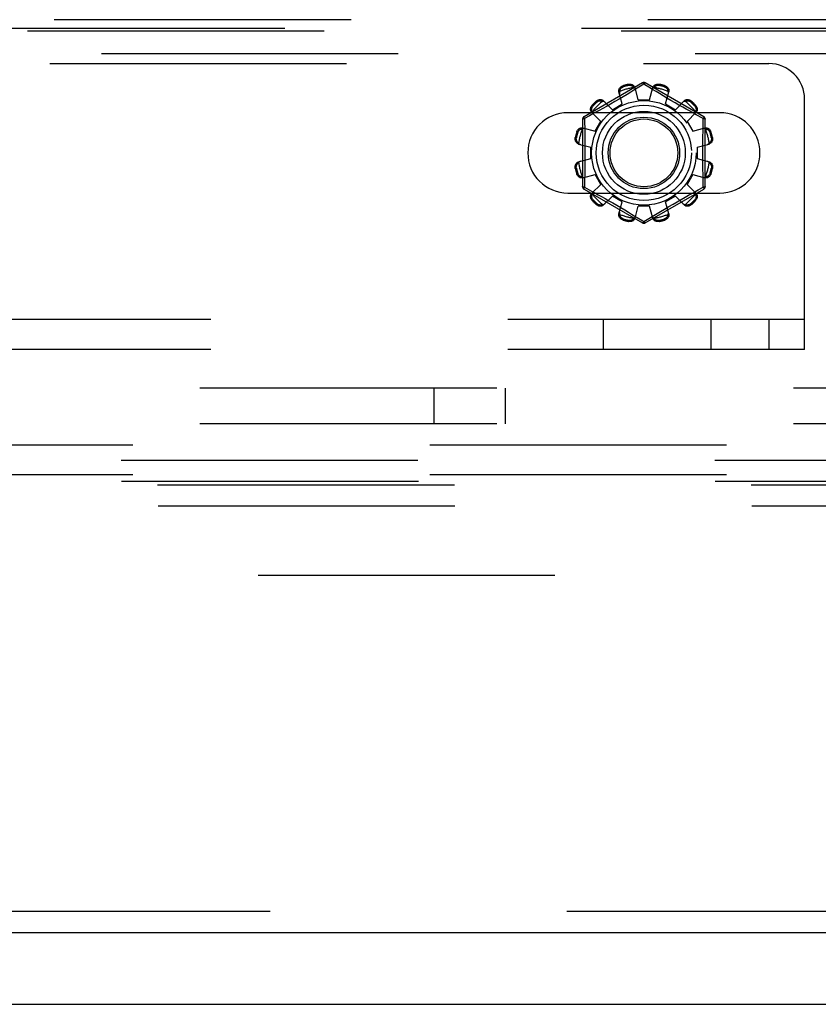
# Model space of a CAD drawing. Header units: inches. Extents: x 0 to 189, y 0 to 122.
# Tile 97 of 226: x 76.1 to 78.89, y 35.12 to 38.57. Entities that reach past the tile are written whole.
import ezdxf

# ---------------------------------------------------------------- set-up
doc = ezdxf.new("R2010")
doc.units = ezdxf.units.IN
doc.header["$LTSCALE"] = 10.388889
doc.header["$MEASUREMENT"] = 0
doc.linetypes.add('HIDDEN', pattern=[0.2, 0.1, -0.1])
doc.layers.get('0').update_dxf_attribs({"linetype": 'CONTINUOUS'})
for name, color, linetype in [('DEFAULT_2', 8, 'HIDDEN'), ('RIGHTHAND_DOOR_ASSEMBLY', 7, 'CONTINUOUS'), ('SUBPANEL', 7, 'CONTINUOUS')]:
    doc.layers.add(name, color=color, linetype=linetype)

msp = doc.modelspace()

# ---------------------------------------------------------------- linework, layer by layer
at = {"color": 7, "linetype": 'Continuous'}
msp.add_line((38.006, 35.1205), (85.902, 35.1205), dxfattribs=at)
at = {"layer": 'DEFAULT_2', "color": 8, "linetype": 'HIDDEN'}
for p, q in [((69.9698, 38.412), (78.7198, 38.412)), ((78.2773, 38.3443), (78.0728, 38.2262)), ((78.4918, 38.2262), (78.2873, 38.3443)), ((78.2066, 38.2706), (78.195, 38.3127)), ((78.2092, 38.3344), (78.2102, 38.3306)), ((78.2362, 38.3117), (78.2236, 38.3042)), ((78.2291, 38.3357), (78.2281, 38.3395)), ((78.2474, 38.3185), (78.2362, 38.3117)), ((78.2823, 38.3397), (78.2474, 38.3185)), ((78.2623, 38.2855), (78.2512, 38.3277)), ((78.2857, 38.3376), (78.2823, 38.3397)), ((78.3054, 38.3256), (78.2857, 38.3376)), ((78.3023, 38.2855), (78.3133, 38.3277)), ((78.3365, 38.3068), (78.325, 38.3137)), ((78.3364, 38.3395), (78.3354, 38.3357)), ((78.3543, 38.3306), (78.3553, 38.3344)), ((78.3579, 38.2706), (78.3695, 38.3127)), ((78.1181, 38.2774), (78.1153, 38.2802)), ((78.1413, 38.2816), (78.1719, 38.2506)), ((78.1803, 38.2787), (78.1655, 38.2702)), ((78.1952, 38.2874), (78.1803, 38.2787)), ((78.2099, 38.296), (78.1952, 38.2874)), ((78.2236, 38.3042), (78.2099, 38.296)), ((78.2623, 38.2855), (78.3023, 38.2855)), ((78.3492, 38.2992), (78.3365, 38.3068)), ((78.3629, 38.2911), (78.3492, 38.2992)), ((78.377, 38.2829), (78.3629, 38.2911)), ((78.3912, 38.2747), (78.377, 38.2829)), ((78.405, 38.2668), (78.3912, 38.2747)), ((78.3926, 38.2506), (78.4232, 38.2816)), ((78.4492, 38.2802), (78.4464, 38.2774)), ((78.8448, 37.412), (78.8448, 38.287)), ((78.5479, 38.2401), (78.0166, 38.2401)), ((78.1001, 38.2405), (78.1312, 38.2098)), ((78.1015, 38.2664), (78.1043, 38.2636)), ((78.1259, 38.2479), (78.1099, 38.2391)), ((78.1381, 38.2547), (78.1259, 38.2479)), ((78.1514, 38.2622), (78.1381, 38.2547)), ((78.1655, 38.2702), (78.1514, 38.2622)), ((78.1719, 38.2506), (78.2066, 38.2706)), ((78.3579, 38.2706), (78.3926, 38.2506)), ((78.4182, 38.2593), (78.405, 38.2668)), ((78.4305, 38.2524), (78.4182, 38.2593)), ((78.4418, 38.2461), (78.4305, 38.2524)), ((78.4333, 38.2098), (78.4644, 38.2405)), ((78.452, 38.2405), (78.4418, 38.2461)), ((78.4655, 38.2331), (78.452, 38.2405)), ((78.4602, 38.2636), (78.463, 38.2664)), ((78.0678, 38.2176), (78.0678, 37.9814)), ((78.092, 38.2293), (78.0742, 38.2196)), ((78.0742, 38.2196), (78.0745, 38.2079)), ((78.1099, 38.2391), (78.092, 38.2293)), ((78.1112, 38.1752), (78.1312, 38.2098)), ((78.4333, 38.2098), (78.4533, 38.1752)), ((78.4903, 38.2196), (78.4655, 38.2331)), ((78.4968, 37.9814), (78.4968, 38.2176)), ((78.0511, 38.1715), (78.0473, 38.1726)), ((78.0691, 38.1868), (78.1112, 38.1752)), ((78.4533, 38.1752), (78.4954, 38.1868)), ((78.5172, 38.1726), (78.5134, 38.1715)), ((78.0423, 38.1537), (78.0461, 38.1527)), ((78.5184, 38.1527), (78.5222, 38.1537)), ((78.054, 38.1305), (78.0963, 38.1195)), ((78.0963, 38.0795), (78.0963, 38.1195)), ((78.4683, 38.1195), (78.5105, 38.1305)), ((78.4683, 38.1195), (78.4683, 38.0795)), ((78.054, 38.0685), (78.0963, 38.0795)), ((78.4683, 38.0795), (78.5105, 38.0685)), ((78.0461, 38.0463), (78.0423, 38.0453)), ((78.5222, 38.0453), (78.5184, 38.0463)), ((78.0473, 38.0265), (78.0511, 38.0275)), ((78.0691, 38.0123), (78.1112, 38.0238)), ((78.1312, 37.9892), (78.1112, 38.0238)), ((78.4533, 38.0238), (78.4333, 37.9892)), ((78.4533, 38.0238), (78.4954, 38.0123)), ((78.5134, 38.0275), (78.5172, 38.0265)), ((78.0728, 37.9728), (78.2773, 37.8547)), ((78.0742, 37.9794), (78.099, 37.9659)), ((78.099, 37.9659), (78.1125, 37.9585)), ((78.1001, 37.9585), (78.1312, 37.9892)), ((78.2873, 37.8547), (78.4918, 37.9728)), ((78.4333, 37.9892), (78.4644, 37.9585)), ((78.4546, 37.9599), (78.4725, 37.9697)), ((78.4725, 37.9697), (78.4903, 37.9794)), ((78.4903, 37.9794), (78.49, 37.9911)), ((78.0166, 37.9589), (78.5479, 37.9589)), ((78.1043, 37.9354), (78.1015, 37.9326)), ((78.1125, 37.9585), (78.1227, 37.9529)), ((78.1227, 37.9529), (78.134, 37.9466)), ((78.134, 37.9466), (78.1463, 37.9397)), ((78.1413, 37.9174), (78.1719, 37.9484)), ((78.1463, 37.9397), (78.1595, 37.9323)), ((78.1595, 37.9323), (78.1733, 37.9244)), ((78.2066, 37.9284), (78.1719, 37.9484)), ((78.3926, 37.9484), (78.3579, 37.9284)), ((78.3926, 37.9484), (78.4232, 37.9174)), ((78.399, 37.9288), (78.4131, 37.9368)), ((78.4131, 37.9368), (78.4264, 37.9443)), ((78.4264, 37.9443), (78.4386, 37.9511)), ((78.4386, 37.9511), (78.4546, 37.9599)), ((78.463, 37.9326), (78.4602, 37.9354)), ((78.1153, 37.9188), (78.1181, 37.9216)), ((78.1733, 37.9244), (78.1875, 37.9162)), ((78.1875, 37.9162), (78.2016, 37.9079)), ((78.195, 37.8864), (78.2066, 37.9284)), ((78.2016, 37.9079), (78.2153, 37.8998)), ((78.2153, 37.8998), (78.228, 37.8922)), ((78.2512, 37.8713), (78.2623, 37.9135)), ((78.3023, 37.9135), (78.2623, 37.9135)), ((78.3133, 37.8713), (78.3023, 37.9135)), ((78.3409, 37.8948), (78.3546, 37.903)), ((78.3546, 37.903), (78.3693, 37.9116)), ((78.3695, 37.8864), (78.3579, 37.9284)), ((78.3693, 37.9116), (78.3842, 37.9204)), ((78.3842, 37.9204), (78.399, 37.9288)), ((78.4464, 37.9216), (78.4492, 37.9188)), ((78.2102, 37.8684), (78.2092, 37.8646)), ((78.228, 37.8922), (78.2395, 37.8853)), ((78.2281, 37.8595), (78.2291, 37.8633)), ((78.2591, 37.8734), (78.2788, 37.8614)), ((78.2788, 37.8614), (78.2823, 37.8593)), ((78.2823, 37.8593), (78.3171, 37.8805)), ((78.3171, 37.8805), (78.3283, 37.8873)), ((78.3283, 37.8873), (78.3409, 37.8948)), ((78.3354, 37.8633), (78.3364, 37.8595)), ((78.3553, 37.8646), (78.3543, 37.8684)), ((78.8448, 37.516), (69.8448, 37.516)), ((78.1406, 37.412), (78.1406, 37.516)), ((78.5173, 37.412), (78.5173, 37.516)), ((78.7198, 37.516), (78.7198, 37.412)), ((78.8448, 37.412), (69.8448, 37.412)), ((71.2997, 37.0785), (80.8598, 37.0785)), ((72.2972, 37.0239), (79.8623, 37.0239)), ((71.2997, 36.9745), (80.141, 36.9745)), ((72.2989, 36.9504), (79.8605, 36.9504)), ((72.4248, 36.9382), (79.7346, 36.9382)), ((72.4266, 36.8647), (79.7329, 36.8647)), ((84.204, 36.6205), (63.6, 36.6205))]:
    msp.add_line(p, q, dxfattribs=at)
for points in [[(78.2773, 38.3443), (78.2776, 38.3444), (78.278, 38.3442), (78.2786, 38.3439), (78.2792, 38.3434), (78.2799, 38.3427), (78.2807, 38.3418), (78.2814, 38.3408), (78.2823, 38.3397)], [(78.2823, 38.3397), (78.283, 38.3408), (78.2838, 38.3418), (78.2846, 38.3427), (78.2853, 38.3434), (78.2859, 38.3439), (78.2865, 38.3442), (78.2869, 38.3444), (78.2873, 38.3443)], [(78.195, 38.3127), (78.1946, 38.3144), (78.1945, 38.3163), (78.1946, 38.3182), (78.1949, 38.3201), (78.1955, 38.322), (78.1963, 38.3239), (78.1973, 38.3256), (78.1985, 38.3273), (78.1999, 38.3288), (78.2015, 38.3303), (78.2033, 38.3316), (78.2052, 38.3327), (78.2071, 38.3337), (78.2092, 38.3344)], [(78.1973, 38.3145), (78.1968, 38.313), (78.1966, 38.3115), (78.1964, 38.3099), (78.1965, 38.3084), (78.1966, 38.307), (78.197, 38.3055)], [(78.1973, 38.3145), (78.1975, 38.3155), (78.1977, 38.3165), (78.198, 38.3176), (78.1983, 38.3185), (78.1987, 38.3195), (78.1991, 38.3205), (78.1996, 38.3214), (78.2001, 38.3223), (78.2007, 38.3232), (78.2013, 38.3242), (78.202, 38.3251), (78.2028, 38.326), (78.2037, 38.3268), (78.2047, 38.3277), (78.2059, 38.3285), (78.2072, 38.3293), (78.2086, 38.33), (78.2102, 38.3306)], [(78.2281, 38.3395), (78.2302, 38.3399), (78.2324, 38.34), (78.2346, 38.34), (78.2368, 38.3398), (78.2389, 38.3393), (78.2409, 38.3386), (78.2428, 38.3378), (78.2446, 38.3368), (78.2462, 38.3356), (78.2476, 38.3342), (78.2488, 38.3327), (78.2499, 38.3311), (78.2507, 38.3295), (78.2512, 38.3277)], [(78.2291, 38.3357), (78.2308, 38.3359), (78.2324, 38.3361), (78.2339, 38.336), (78.2353, 38.3359), (78.2366, 38.3356), (78.2378, 38.3353), (78.239, 38.3349), (78.24, 38.3345), (78.241, 38.334), (78.242, 38.3335), (78.2429, 38.333), (78.2438, 38.3324), (78.2446, 38.3318), (78.2454, 38.3311), (78.2462, 38.3305), (78.2469, 38.3297), (78.2476, 38.329), (78.2483, 38.3282)], [(78.2531, 38.3206), (78.2527, 38.322), (78.2521, 38.3233), (78.2514, 38.3246), (78.2505, 38.3259), (78.2495, 38.3271), (78.2483, 38.3282)], [(78.325, 38.3137), (78.3099, 38.3228), (78.3054, 38.3256)], [(78.3162, 38.3282), (78.315, 38.3271), (78.314, 38.3259), (78.3131, 38.3246), (78.3124, 38.3233), (78.3118, 38.322), (78.3114, 38.3206)], [(78.3133, 38.3277), (78.3138, 38.3295), (78.3146, 38.3311), (78.3157, 38.3327), (78.3169, 38.3342), (78.3183, 38.3356), (78.32, 38.3368), (78.3217, 38.3378), (78.3236, 38.3386), (78.3256, 38.3393), (78.3277, 38.3398), (78.3299, 38.34), (78.3321, 38.34), (78.3343, 38.3399), (78.3364, 38.3395)], [(78.3162, 38.3282), (78.3169, 38.329), (78.3176, 38.3297), (78.3183, 38.3305), (78.3191, 38.3311), (78.3199, 38.3318), (78.3207, 38.3324), (78.3216, 38.333), (78.3225, 38.3335), (78.3235, 38.334), (78.3245, 38.3345), (78.3256, 38.3349), (78.3267, 38.3353), (78.3279, 38.3356), (78.3292, 38.3359), (78.3306, 38.336), (78.3321, 38.3361), (78.3337, 38.3359), (78.3354, 38.3357)], [(78.3543, 38.3306), (78.3559, 38.33), (78.3573, 38.3293), (78.3586, 38.3285), (78.3598, 38.3277), (78.3608, 38.3268), (78.3617, 38.3259), (78.3625, 38.325), (78.3632, 38.3241), (78.3638, 38.3232), (78.3644, 38.3223), (78.3649, 38.3214), (78.3654, 38.3205), (78.3658, 38.3195), (78.3662, 38.3185), (78.3665, 38.3175), (78.3668, 38.3165), (78.367, 38.3155), (78.3672, 38.3145)], [(78.3553, 38.3344), (78.3574, 38.3337), (78.3593, 38.3327), (78.3612, 38.3316), (78.363, 38.3303), (78.3646, 38.3288), (78.366, 38.3273), (78.3672, 38.3256), (78.3682, 38.3239), (78.369, 38.322), (78.3696, 38.3201), (78.3699, 38.3182), (78.37, 38.3163), (78.3699, 38.3144), (78.3695, 38.3127)], [(78.3675, 38.3055), (78.3679, 38.307), (78.368, 38.3084), (78.3681, 38.3099), (78.3679, 38.3115), (78.3677, 38.313), (78.3672, 38.3145)], [(78.1153, 38.2802), (78.117, 38.2816), (78.1188, 38.2829), (78.1208, 38.284), (78.1228, 38.2848), (78.1248, 38.2855), (78.1269, 38.2859), (78.1289, 38.2862), (78.131, 38.2862), (78.133, 38.2859), (78.1349, 38.2855), (78.1367, 38.2848), (78.1384, 38.2839), (78.1399, 38.2829), (78.1413, 38.2816)], [(78.1181, 38.2774), (78.1194, 38.2785), (78.1208, 38.2794), (78.1221, 38.2802), (78.1234, 38.2807), (78.1247, 38.2812), (78.1259, 38.2815), (78.127, 38.2818), (78.1282, 38.2819), (78.1293, 38.282), (78.1304, 38.282), (78.1314, 38.282), (78.1325, 38.282), (78.1335, 38.2818), (78.1345, 38.2817), (78.1355, 38.2815), (78.1366, 38.2812), (78.1375, 38.2809), (78.1385, 38.2806)], [(78.1465, 38.2764), (78.1454, 38.2774), (78.1442, 38.2783), (78.1429, 38.279), (78.1415, 38.2797), (78.1401, 38.2802), (78.1385, 38.2806)], [(78.426, 38.2806), (78.4244, 38.2802), (78.423, 38.2797), (78.4216, 38.279), (78.4203, 38.2783), (78.4191, 38.2774), (78.418, 38.2764)], [(78.4232, 38.2816), (78.4246, 38.2829), (78.4261, 38.2839), (78.4278, 38.2848), (78.4296, 38.2855), (78.4315, 38.2859), (78.4335, 38.2862), (78.4356, 38.2862), (78.4376, 38.2859), (78.4397, 38.2855), (78.4417, 38.2848), (78.4437, 38.284), (78.4457, 38.2829), (78.4475, 38.2816), (78.4492, 38.2802)], [(78.426, 38.2806), (78.427, 38.2809), (78.428, 38.2812), (78.429, 38.2815), (78.43, 38.2817), (78.431, 38.2818), (78.432, 38.282), (78.4331, 38.282), (78.4341, 38.282), (78.4352, 38.282), (78.4363, 38.2819), (78.4375, 38.2818), (78.4387, 38.2815), (78.4399, 38.2812), (78.4411, 38.2807), (78.4424, 38.2802), (78.4437, 38.2794), (78.4451, 38.2785), (78.4464, 38.2774)], [(78.1001, 38.2405), (78.0989, 38.2418), (78.0979, 38.2434), (78.097, 38.245), (78.0963, 38.2469), (78.0958, 38.2488), (78.0956, 38.2508), (78.0956, 38.2528), (78.0958, 38.2548), (78.0963, 38.2569), (78.0969, 38.259), (78.0978, 38.261), (78.0989, 38.2629), (78.1001, 38.2647), (78.1015, 38.2664)], [(78.1012, 38.2432), (78.1008, 38.2442), (78.1005, 38.2452), (78.1003, 38.2462), (78.1001, 38.2472), (78.0999, 38.2483), (78.0998, 38.2493), (78.0997, 38.2503), (78.0997, 38.2514), (78.0997, 38.2525), (78.0998, 38.2536), (78.1, 38.2547), (78.1002, 38.2559), (78.1006, 38.2571), (78.101, 38.2584), (78.1016, 38.2597), (78.1023, 38.261), (78.1032, 38.2623), (78.1043, 38.2636)], [(78.1012, 38.2432), (78.1015, 38.2417), (78.1021, 38.2402), (78.1027, 38.2388), (78.1035, 38.2375), (78.1044, 38.2364), (78.1054, 38.2353)], [(78.4591, 38.2353), (78.4601, 38.2364), (78.461, 38.2375), (78.4618, 38.2388), (78.4624, 38.2402), (78.463, 38.2417), (78.4633, 38.2432)], [(78.4602, 38.2636), (78.4613, 38.2623), (78.4622, 38.261), (78.4629, 38.2597), (78.4635, 38.2584), (78.4639, 38.2571), (78.4643, 38.2559), (78.4645, 38.2547), (78.4647, 38.2536), (78.4648, 38.2525), (78.4648, 38.2514), (78.4648, 38.2503), (78.4647, 38.2493), (78.4646, 38.2483), (78.4644, 38.2472), (78.4642, 38.2462), (78.464, 38.2452), (78.4637, 38.2442), (78.4633, 38.2432)], [(78.463, 38.2664), (78.4644, 38.2647), (78.4656, 38.2629), (78.4667, 38.261), (78.4676, 38.259), (78.4682, 38.2569), (78.4687, 38.2548), (78.4689, 38.2528), (78.4689, 38.2508), (78.4687, 38.2488), (78.4682, 38.2469), (78.4675, 38.245), (78.4666, 38.2434), (78.4656, 38.2418), (78.4644, 38.2405)], [(78.0678, 38.2176), (78.0679, 38.2179), (78.0682, 38.2182), (78.0688, 38.2185), (78.0695, 38.2188), (78.0705, 38.2191), (78.0716, 38.2193), (78.0729, 38.2195), (78.0742, 38.2196)], [(78.0742, 38.2196), (78.0737, 38.2209), (78.0732, 38.222), (78.0728, 38.2231), (78.0726, 38.2241), (78.0724, 38.2249), (78.0724, 38.2255), (78.0725, 38.226), (78.0728, 38.2262)], [(78.0745, 38.2079), (78.0751, 38.1841), (78.0753, 38.172), (78.0755, 38.16), (78.0757, 38.1479), (78.0759, 38.1358), (78.076, 38.1237), (78.0761, 38.1116), (78.0761, 38.0995), (78.0761, 38.0874), (78.076, 38.0753), (78.0759, 38.0633), (78.0757, 38.0511), (78.0755, 38.039), (78.0753, 38.027)], [(78.4892, 38.1721), (78.4897, 38.1961), (78.49, 38.2079), (78.4903, 38.2196)], [(78.4918, 38.2262), (78.492, 38.226), (78.4921, 38.2255), (78.4921, 38.2249), (78.4919, 38.2241), (78.4917, 38.2231), (78.4913, 38.222), (78.4908, 38.2209), (78.4903, 38.2196)], [(78.4903, 38.2196), (78.4916, 38.2195), (78.4929, 38.2193), (78.494, 38.2191), (78.495, 38.2188), (78.4957, 38.2185), (78.4963, 38.2182), (78.4966, 38.2179), (78.4968, 38.2176)], [(78.0473, 38.1726), (78.0481, 38.1746), (78.049, 38.1766), (78.0502, 38.1785), (78.0515, 38.1803), (78.0529, 38.1819), (78.0545, 38.1833), (78.0562, 38.1845), (78.0579, 38.1855), (78.0598, 38.1863), (78.0616, 38.1869), (78.0636, 38.1872), (78.0655, 38.1873), (78.0673, 38.1871), (78.0691, 38.1868)], [(78.0511, 38.1715), (78.0517, 38.1731), (78.0524, 38.1746), (78.0532, 38.1759), (78.0541, 38.177), (78.0549, 38.178), (78.0558, 38.1789), (78.0567, 38.1797), (78.0576, 38.1804), (78.0585, 38.1811), (78.0595, 38.1817), (78.0604, 38.1822), (78.0613, 38.1826), (78.0623, 38.183), (78.0632, 38.1834), (78.0642, 38.1837), (78.0652, 38.184), (78.0662, 38.1843), (78.0672, 38.1845)], [(78.0762, 38.1848), (78.0748, 38.1851), (78.0733, 38.1853), (78.0718, 38.1853), (78.0703, 38.1852), (78.0688, 38.1849), (78.0672, 38.1845)], [(78.4973, 38.1845), (78.4957, 38.1849), (78.4942, 38.1852), (78.4927, 38.1853), (78.4912, 38.1853), (78.4897, 38.1851), (78.4883, 38.1848)], [(78.49, 37.9911), (78.4894, 38.0149), (78.4892, 38.027), (78.489, 38.0391), (78.4888, 38.0512), (78.4886, 38.0633), (78.4885, 38.0754), (78.4884, 38.0874), (78.4884, 38.0995), (78.4884, 38.1116), (78.4885, 38.1237), (78.4886, 38.1358), (78.4888, 38.1479), (78.489, 38.16), (78.4892, 38.1721)], [(78.4954, 38.1868), (78.4972, 38.1871), (78.499, 38.1873), (78.5009, 38.1872), (78.5029, 38.1869), (78.5048, 38.1863), (78.5066, 38.1855), (78.5083, 38.1845), (78.51, 38.1833), (78.5116, 38.1819), (78.513, 38.1803), (78.5143, 38.1785), (78.5155, 38.1766), (78.5164, 38.1746), (78.5172, 38.1726)], [(78.4973, 38.1845), (78.4983, 38.1843), (78.4993, 38.184), (78.5003, 38.1837), (78.5013, 38.1834), (78.5023, 38.183), (78.5032, 38.1826), (78.5041, 38.1822), (78.5051, 38.1816), (78.506, 38.1811), (78.5069, 38.1804), (78.5078, 38.1797), (78.5087, 38.1789), (78.5096, 38.178), (78.5104, 38.177), (78.5113, 38.1759), (78.5121, 38.1746), (78.5128, 38.1731), (78.5134, 38.1715)], [(78.054, 38.1305), (78.0523, 38.1311), (78.0506, 38.1319), (78.049, 38.1329), (78.0475, 38.1342), (78.0462, 38.1356), (78.045, 38.1372), (78.044, 38.1389), (78.0431, 38.1408), (78.0425, 38.1428), (78.042, 38.1449), (78.0418, 38.1471), (78.0417, 38.1494), (78.0419, 38.1515), (78.0423, 38.1537)], [(78.0536, 38.1334), (78.0528, 38.1341), (78.052, 38.1348), (78.0513, 38.1356), (78.0506, 38.1364), (78.05, 38.1372), (78.0493, 38.138), (78.0488, 38.1389), (78.0482, 38.1398), (78.0477, 38.1407), (78.0472, 38.1417), (78.0468, 38.1428), (78.0464, 38.1439), (78.0461, 38.1452), (78.0459, 38.1465), (78.0457, 38.1479), (78.0457, 38.1494), (78.0458, 38.151), (78.0461, 38.1527)], [(78.5222, 38.1537), (78.5226, 38.1515), (78.5228, 38.1494), (78.5227, 38.1471), (78.5225, 38.1449), (78.522, 38.1428), (78.5214, 38.1408), (78.5205, 38.1389), (78.5195, 38.1372), (78.5183, 38.1356), (78.517, 38.1342), (78.5155, 38.1329), (78.5139, 38.1319), (78.5122, 38.1311), (78.5105, 38.1305)], [(78.5184, 38.1527), (78.5187, 38.151), (78.5188, 38.1494), (78.5188, 38.1479), (78.5186, 38.1465), (78.5184, 38.1451), (78.5181, 38.1439), (78.5177, 38.1428), (78.5173, 38.1417), (78.5168, 38.1407), (78.5163, 38.1398), (78.5157, 38.1389), (78.5152, 38.138), (78.5145, 38.1372), (78.5139, 38.1364), (78.5132, 38.1356), (78.5125, 38.1348), (78.5117, 38.1341), (78.5109, 38.1334)], [(78.0536, 38.1334), (78.0547, 38.1323), (78.0559, 38.1313), (78.0571, 38.1304), (78.0584, 38.1297), (78.0598, 38.1291), (78.0612, 38.1287)], [(78.5033, 38.1287), (78.5047, 38.1291), (78.5061, 38.1297), (78.5074, 38.1304), (78.5086, 38.1313), (78.5098, 38.1323), (78.5109, 38.1334)], [(78.0423, 38.0453), (78.0419, 38.0475), (78.0417, 38.0497), (78.0418, 38.0519), (78.042, 38.0541), (78.0425, 38.0562), (78.0431, 38.0582), (78.044, 38.0601), (78.045, 38.0618), (78.0462, 38.0634), (78.0475, 38.0649), (78.049, 38.0661), (78.0506, 38.0671), (78.0523, 38.0679), (78.054, 38.0685)], [(78.0612, 38.0704), (78.0598, 38.0699), (78.0584, 38.0693), (78.0571, 38.0686), (78.0559, 38.0677), (78.0547, 38.0667), (78.0536, 38.0656)], [(78.5109, 38.0656), (78.5098, 38.0667), (78.5086, 38.0677), (78.5074, 38.0686), (78.5061, 38.0693), (78.5047, 38.0699), (78.5033, 38.0704)], [(78.5105, 38.0685), (78.5122, 38.0679), (78.5139, 38.0671), (78.5155, 38.0661), (78.517, 38.0649), (78.5183, 38.0634), (78.5195, 38.0618), (78.5205, 38.0601), (78.5214, 38.0582), (78.522, 38.0562), (78.5225, 38.0541), (78.5227, 38.0519), (78.5228, 38.0497), (78.5226, 38.0475), (78.5222, 38.0453)], [(78.0461, 38.0463), (78.0458, 38.048), (78.0457, 38.0496), (78.0457, 38.0511), (78.0459, 38.0526), (78.0461, 38.0539), (78.0464, 38.0551), (78.0468, 38.0562), (78.0472, 38.0573), (78.0477, 38.0583), (78.0482, 38.0593), (78.0488, 38.0602), (78.0493, 38.061), (78.05, 38.0619), (78.0506, 38.0627), (78.0513, 38.0634), (78.052, 38.0642), (78.0528, 38.0649), (78.0536, 38.0656)], [(78.5109, 38.0656), (78.5117, 38.0649), (78.5125, 38.0642), (78.5132, 38.0634), (78.5139, 38.0627), (78.5145, 38.0618), (78.5152, 38.061), (78.5157, 38.0601), (78.5163, 38.0592), (78.5168, 38.0583), (78.5173, 38.0573), (78.5177, 38.0562), (78.5181, 38.0551), (78.5184, 38.0539), (78.5186, 38.0525), (78.5188, 38.0511), (78.5188, 38.0496), (78.5187, 38.048), (78.5184, 38.0463)], [(78.0691, 38.0123), (78.0673, 38.0119), (78.0655, 38.0117), (78.0636, 38.0118), (78.0616, 38.0122), (78.0598, 38.0127), (78.0579, 38.0135), (78.0562, 38.0145), (78.0545, 38.0157), (78.0529, 38.0171), (78.0515, 38.0187), (78.0502, 38.0205), (78.049, 38.0224), (78.0481, 38.0244), (78.0473, 38.0265)], [(78.0672, 38.0145), (78.0662, 38.0147), (78.0652, 38.015), (78.0642, 38.0153), (78.0632, 38.0156), (78.0623, 38.016), (78.0613, 38.0164), (78.0604, 38.0169), (78.0594, 38.0174), (78.0585, 38.0179), (78.0576, 38.0186), (78.0567, 38.0193), (78.0558, 38.0201), (78.0549, 38.021), (78.0541, 38.022), (78.0532, 38.0231), (78.0524, 38.0244), (78.0517, 38.0259), (78.0511, 38.0275)], [(78.0672, 38.0145), (78.0688, 38.0141), (78.0703, 38.0138), (78.0718, 38.0137), (78.0733, 38.0137), (78.0748, 38.0139), (78.0762, 38.0142)], [(78.0753, 38.027), (78.0748, 38.003), (78.0745, 37.9911), (78.0742, 37.9794)], [(78.4883, 38.0142), (78.4897, 38.0139), (78.4912, 38.0137), (78.4927, 38.0137), (78.4942, 38.0138), (78.4957, 38.0141), (78.4973, 38.0145)], [(78.5172, 38.0265), (78.5164, 38.0244), (78.5155, 38.0224), (78.5143, 38.0205), (78.513, 38.0187), (78.5116, 38.0171), (78.51, 38.0157), (78.5083, 38.0145), (78.5066, 38.0135), (78.5048, 38.0127), (78.5029, 38.0122), (78.5009, 38.0118), (78.499, 38.0117), (78.4972, 38.0119), (78.4954, 38.0123)], [(78.5134, 38.0275), (78.5128, 38.0259), (78.5121, 38.0244), (78.5113, 38.0231), (78.5104, 38.022), (78.5096, 38.021), (78.5087, 38.0201), (78.5078, 38.0193), (78.5069, 38.0186), (78.506, 38.0179), (78.5051, 38.0174), (78.5041, 38.0168), (78.5032, 38.0164), (78.5022, 38.016), (78.5013, 38.0156), (78.5003, 38.0153), (78.4993, 38.015), (78.4983, 38.0147), (78.4973, 38.0145)], [(78.0742, 37.9794), (78.0729, 37.9795), (78.0716, 37.9797), (78.0705, 37.98), (78.0695, 37.9802), (78.0688, 37.9805), (78.0682, 37.9808), (78.0679, 37.9811), (78.0678, 37.9814)], [(78.0728, 37.9728), (78.0725, 37.973), (78.0724, 37.9735), (78.0724, 37.9741), (78.0726, 37.9749), (78.0728, 37.9759), (78.0732, 37.977), (78.0737, 37.9782), (78.0742, 37.9794)], [(78.4968, 37.9814), (78.4966, 37.9811), (78.4963, 37.9808), (78.4957, 37.9805), (78.495, 37.9802), (78.494, 37.98), (78.4929, 37.9797), (78.4916, 37.9795), (78.4903, 37.9794)], [(78.4903, 37.9794), (78.4908, 37.9782), (78.4913, 37.977), (78.4917, 37.9759), (78.4919, 37.9749), (78.4921, 37.9741), (78.4921, 37.9735), (78.492, 37.973), (78.4918, 37.9728)], [(78.1015, 37.9326), (78.1001, 37.9343), (78.0989, 37.9361), (78.0978, 37.938), (78.0969, 37.94), (78.0963, 37.9421), (78.0958, 37.9442), (78.0956, 37.9462), (78.0956, 37.9482), (78.0958, 37.9502), (78.0963, 37.9521), (78.097, 37.954), (78.0979, 37.9557), (78.0989, 37.9572), (78.1001, 37.9585)], [(78.1043, 37.9354), (78.1032, 37.9367), (78.1023, 37.938), (78.1016, 37.9394), (78.101, 37.9407), (78.1006, 37.9419), (78.1002, 37.9431), (78.1, 37.9443), (78.0998, 37.9454), (78.0997, 37.9466), (78.0997, 37.9476), (78.0997, 37.9487), (78.0998, 37.9497), (78.0999, 37.9508), (78.1001, 37.9518), (78.1003, 37.9528), (78.1005, 37.9538), (78.1008, 37.9548), (78.1012, 37.9558)], [(78.1054, 37.9637), (78.1044, 37.9626), (78.1035, 37.9615), (78.1027, 37.9602), (78.1021, 37.9588), (78.1015, 37.9573), (78.1012, 37.9558)], [(78.4633, 37.9558), (78.463, 37.9573), (78.4624, 37.9588), (78.4618, 37.9602), (78.461, 37.9615), (78.4601, 37.9626), (78.4591, 37.9637)], [(78.4633, 37.9558), (78.4637, 37.9548), (78.464, 37.9538), (78.4642, 37.9528), (78.4644, 37.9518), (78.4646, 37.9507), (78.4647, 37.9497), (78.4648, 37.9487), (78.4648, 37.9476), (78.4648, 37.9465), (78.4647, 37.9454), (78.4645, 37.9443), (78.4643, 37.9431), (78.4639, 37.9419), (78.4635, 37.9406), (78.4629, 37.9393), (78.4622, 37.938), (78.4613, 37.9367), (78.4602, 37.9354)], [(78.4644, 37.9585), (78.4656, 37.9572), (78.4666, 37.9557), (78.4675, 37.954), (78.4682, 37.9521), (78.4687, 37.9502), (78.4689, 37.9482), (78.4689, 37.9462), (78.4687, 37.9442), (78.4682, 37.9421), (78.4676, 37.94), (78.4667, 37.938), (78.4656, 37.9361), (78.4644, 37.9343), (78.463, 37.9326)], [(78.1413, 37.9174), (78.1399, 37.9162), (78.1384, 37.9151), (78.1367, 37.9142), (78.1349, 37.9136), (78.133, 37.9131), (78.131, 37.9129), (78.1289, 37.9129), (78.1269, 37.9131), (78.1248, 37.9135), (78.1228, 37.9142), (78.1208, 37.9151), (78.1188, 37.9161), (78.117, 37.9174), (78.1153, 37.9188)], [(78.1385, 37.9184), (78.1375, 37.9181), (78.1365, 37.9178), (78.1355, 37.9175), (78.1345, 37.9173), (78.1335, 37.9172), (78.1325, 37.9171), (78.1314, 37.917), (78.1304, 37.917), (78.1293, 37.917), (78.1282, 37.9171), (78.127, 37.9173), (78.1259, 37.9175), (78.1246, 37.9178), (78.1234, 37.9183), (78.1221, 37.9189), (78.1208, 37.9196), (78.1194, 37.9205), (78.1181, 37.9216)], [(78.1385, 37.9184), (78.1401, 37.9188), (78.1415, 37.9193), (78.1429, 37.92), (78.1442, 37.9208), (78.1454, 37.9216), (78.1465, 37.9226)], [(78.418, 37.9226), (78.4191, 37.9216), (78.4203, 37.9208), (78.4216, 37.92), (78.423, 37.9193), (78.4244, 37.9188), (78.426, 37.9184)], [(78.4492, 37.9188), (78.4475, 37.9174), (78.4457, 37.9161), (78.4437, 37.9151), (78.4417, 37.9142), (78.4397, 37.9135), (78.4376, 37.9131), (78.4356, 37.9129), (78.4335, 37.9129), (78.4315, 37.9131), (78.4296, 37.9136), (78.4278, 37.9142), (78.4261, 37.9151), (78.4246, 37.9162), (78.4232, 37.9174)], [(78.4464, 37.9216), (78.4451, 37.9205), (78.4437, 37.9196), (78.4424, 37.9188), (78.4411, 37.9183), (78.4398, 37.9178), (78.4386, 37.9175), (78.4375, 37.9173), (78.4363, 37.9171), (78.4352, 37.917), (78.4341, 37.917), (78.4331, 37.917), (78.432, 37.9171), (78.431, 37.9172), (78.43, 37.9173), (78.429, 37.9175), (78.428, 37.9178), (78.427, 37.9181), (78.426, 37.9184)], [(78.2092, 37.8646), (78.2071, 37.8654), (78.2052, 37.8663), (78.2033, 37.8674), (78.2015, 37.8687), (78.1999, 37.8702), (78.1985, 37.8718), (78.1973, 37.8734), (78.1963, 37.8752), (78.1955, 37.877), (78.1949, 37.8789), (78.1946, 37.8808), (78.1945, 37.8827), (78.1946, 37.8846), (78.195, 37.8864)], [(78.197, 37.8935), (78.1966, 37.892), (78.1965, 37.8906), (78.1964, 37.8891), (78.1966, 37.8876), (78.1968, 37.886), (78.1973, 37.8845)], [(78.2102, 37.8684), (78.2086, 37.869), (78.2072, 37.8697), (78.2059, 37.8705), (78.2047, 37.8713), (78.2037, 37.8722), (78.2028, 37.8731), (78.202, 37.874), (78.2013, 37.8749), (78.2007, 37.8758), (78.2001, 37.8767), (78.1996, 37.8776), (78.1991, 37.8786), (78.1987, 37.8795), (78.1983, 37.8805), (78.198, 37.8815), (78.1977, 37.8825), (78.1975, 37.8835), (78.1973, 37.8845)], [(78.2512, 37.8713), (78.2507, 37.8696), (78.2499, 37.8679), (78.2488, 37.8663), (78.2476, 37.8648), (78.2462, 37.8634), (78.2446, 37.8622), (78.2428, 37.8612), (78.2409, 37.8604), (78.2389, 37.8597), (78.2368, 37.8593), (78.2346, 37.859), (78.2324, 37.859), (78.2302, 37.8592), (78.2281, 37.8595)], [(78.2483, 37.8708), (78.2476, 37.87), (78.2469, 37.8693), (78.2462, 37.8686), (78.2454, 37.8679), (78.2446, 37.8672), (78.2438, 37.8666), (78.2429, 37.866), (78.242, 37.8655), (78.241, 37.865), (78.24, 37.8645), (78.2389, 37.8641), (78.2378, 37.8637), (78.2366, 37.8634), (78.2353, 37.8631), (78.2339, 37.863), (78.2324, 37.8629), (78.2308, 37.8631), (78.2291, 37.8633)], [(78.2395, 37.8853), (78.2546, 37.8762), (78.2591, 37.8734)], [(78.2483, 37.8708), (78.2495, 37.8719), (78.2505, 37.8731), (78.2514, 37.8744), (78.2521, 37.8757), (78.2527, 37.877), (78.2531, 37.8784)], [(78.3114, 37.8784), (78.3118, 37.877), (78.3124, 37.8757), (78.3131, 37.8744), (78.314, 37.8731), (78.315, 37.8719), (78.3162, 37.8708)], [(78.3364, 37.8595), (78.3343, 37.8592), (78.3321, 37.859), (78.3299, 37.859), (78.3277, 37.8593), (78.3256, 37.8597), (78.3236, 37.8604), (78.3217, 37.8612), (78.32, 37.8622), (78.3183, 37.8634), (78.3169, 37.8648), (78.3157, 37.8663), (78.3146, 37.8679), (78.3138, 37.8696), (78.3133, 37.8713)], [(78.3354, 37.8633), (78.3337, 37.8631), (78.3321, 37.8629), (78.3306, 37.863), (78.3292, 37.8631), (78.3279, 37.8634), (78.3267, 37.8637), (78.3255, 37.8641), (78.3245, 37.8645), (78.3235, 37.865), (78.3225, 37.8655), (78.3216, 37.866), (78.3207, 37.8666), (78.3199, 37.8672), (78.3191, 37.8679), (78.3183, 37.8686), (78.3176, 37.8693), (78.3169, 37.87), (78.3162, 37.8708)], [(78.3672, 37.8845), (78.367, 37.8835), (78.3668, 37.8825), (78.3665, 37.8815), (78.3662, 37.8805), (78.3658, 37.8795), (78.3654, 37.8786), (78.3649, 37.8776), (78.3644, 37.8767), (78.3638, 37.8758), (78.3632, 37.8749), (78.3625, 37.874), (78.3617, 37.8731), (78.3608, 37.8722), (78.3598, 37.8713), (78.3586, 37.8705), (78.3573, 37.8697), (78.3559, 37.869), (78.3543, 37.8684)], [(78.3695, 37.8864), (78.3699, 37.8846), (78.37, 37.8827), (78.3699, 37.8808), (78.3696, 37.8789), (78.369, 37.877), (78.3682, 37.8752), (78.3672, 37.8734), (78.366, 37.8718), (78.3646, 37.8702), (78.363, 37.8687), (78.3612, 37.8674), (78.3593, 37.8663), (78.3574, 37.8654), (78.3553, 37.8646)], [(78.3672, 37.8845), (78.3677, 37.886), (78.3679, 37.8876), (78.3681, 37.8891), (78.368, 37.8906), (78.3679, 37.892), (78.3675, 37.8935)], [(78.2823, 37.8593), (78.2815, 37.8582), (78.2807, 37.8572), (78.2799, 37.8563), (78.2792, 37.8556), (78.2786, 37.8551), (78.278, 37.8548), (78.2776, 37.8547), (78.2773, 37.8547)], [(78.2873, 37.8547), (78.2869, 37.8546), (78.2865, 37.8548), (78.2859, 37.8551), (78.2853, 37.8556), (78.2846, 37.8563), (78.2838, 37.8572), (78.2831, 37.8582), (78.2823, 37.8593)]]:
    msp.add_lwpolyline(points, dxfattribs=at)
for radius in [0.1829, 0.1668, 0.145, 0.125, 0.1186]:
    msp.add_circle((78.2823, 38.0995), radius, dxfattribs=at)
for centre, radius, start, end in [((78.7198, 38.287), 0.125, 0, 90), ((78.2823, 38.3356), 0.01, 60, 120), ((78.2823, 38.0995), 0.2312, 98.4357, 111.5643), ((78.2823, 38.0995), 0.246, 102.7238, 107.2762), ((78.2823, 38.0995), 0.2421, 102.6908, 107.3092), ((78.2823, 38.0995), 0.2312, 68.4357, 81.5643), ((78.2823, 38.0995), 0.2421, 72.6908, 77.3092), ((78.2823, 38.0995), 0.246, 72.7238, 77.2762), ((78.2823, 38.0995), 0.2312, 128.4357, 141.5643), ((78.2823, 38.0995), 0.246, 132.7238, 137.2762), ((78.2823, 38.0995), 0.2421, 132.6908, 137.3092), ((78.2823, 38.0995), 0.2312, 38.4357, 51.5643), ((78.2823, 38.0995), 0.2421, 42.6908, 47.3092), ((78.2823, 38.0995), 0.246, 42.7238, 47.2762), ((78.0166, 38.0995), 0.1406, 90, 270), ((78.5479, 38.0995), 0.1406, 270, 90), ((78.0778, 38.2176), 0.01, 120, 180), ((78.4868, 38.2176), 0.01, 0, 60), ((78.2823, 38.0995), 0.246, 162.7238, 167.2762), ((78.2823, 38.0995), 0.2421, 162.6908, 167.3092), ((78.2823, 38.0995), 0.2312, 158.4357, 171.5643), ((78.2823, 38.0995), 0.2312, 8.4357, 21.5643), ((78.2823, 38.0995), 0.2421, 12.6908, 17.3092), ((78.2823, 38.0995), 0.246, 12.7238, 17.2762), ((78.2823, 38.0995), 0.246, 192.7238, 197.2762), ((78.2823, 38.0995), 0.2421, 192.6908, 197.3092), ((78.2823, 38.0995), 0.2312, 188.4357, 201.5643), ((78.2823, 38.0995), 0.2312, 338.4357, 351.5643), ((78.2823, 38.0995), 0.2421, 342.6908, 347.3092), ((78.2823, 38.0995), 0.246, 342.7238, 347.2762), ((78.0778, 37.9814), 0.01, 180, 240), ((78.4868, 37.9814), 0.01, 300, 360), ((78.2823, 38.0995), 0.2312, 218.4357, 231.5643), ((78.2823, 38.0995), 0.246, 222.7238, 227.2762), ((78.2823, 38.0995), 0.2421, 222.6908, 227.3092), ((78.2823, 38.0995), 0.2312, 308.4357, 321.5643), ((78.2823, 38.0995), 0.2421, 312.6908, 317.3092), ((78.2823, 38.0995), 0.246, 312.7238, 317.2762), ((78.2823, 38.0995), 0.2312, 248.4357, 261.5643), ((78.2823, 38.0995), 0.246, 252.7238, 257.2762), ((78.2823, 38.0995), 0.2421, 252.6908, 257.3092), ((78.2823, 38.0995), 0.2312, 278.4357, 291.5643), ((78.2823, 38.0995), 0.2421, 282.6908, 287.3092), ((78.2823, 38.0995), 0.246, 282.7238, 287.2762), ((78.2823, 37.8634), 0.01, 240, 300)]:
    msp.add_arc(centre, radius, start, end, dxfattribs=at)
at = {"layer": 'RIGHTHAND_DOOR_ASSEMBLY', "color": 8, "linetype": 'HIDDEN'}
for p, q in [((81.4133, 38.5655), (69.7833, 38.5655)), ((69.7533, 38.5355), (81.4433, 38.5355)), ((81.3194, 38.5255), (69.8771, 38.5255)), ((81.5783, 38.4455), (69.6183, 38.4455)), ((85.2853, 35.4455), (62.4988, 35.4455))]:
    msp.add_line(p, q, dxfattribs=at)
at = {"layer": 'RIGHTHAND_DOOR_ASSEMBLY', "color": 3, "linetype": 'Continuous'}
msp.add_line((85.2853, 35.3705), (62.4988, 35.3705), dxfattribs=at)
at = {"layer": 'SUBPANEL', "color": 8, "linetype": 'HIDDEN'}
for p, q in [((81.9228, 37.2768), (41.9853, 37.2768)), ((77.5478, 37.1518), (77.5478, 37.2768)), ((77.7978, 37.1518), (77.7978, 37.2768)), ((81.9228, 37.1518), (41.9853, 37.1518))]:
    msp.add_line(p, q, dxfattribs=at)

doc.saveas('drawing.dxf')
